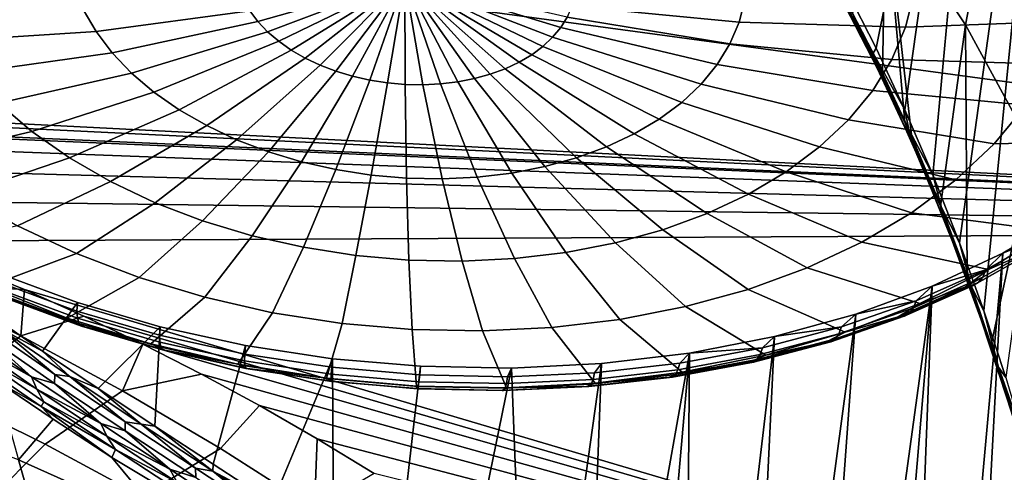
# Model space of a CAD drawing. Header units: metres. Extents: x -24 to 94, y -256 to 25.
# Tile 168 of 195: x 81.72 to 86.34, y -22.7 to -20.58. Entities that reach past the tile are written whole.
import ezdxf

# ---------------------------------------------------------------- set-up
doc = ezdxf.new("R2010")
doc.units = ezdxf.units.M
doc.layers.add('solid_10_061_003_XXX', color=7, linetype='CONTINUOUS')

msp = doc.modelspace()

# ---------------------------------------------------------------- linework, layer by layer
at = {"layer": 'solid_10_061_003_XXX'}
for points in [[(79.277695, -18.678017, 90.949333), (80.146019, -17.531736, 89.887115), (91.313652, -17.288229, 89.66185), (91.504883, -21.566231, 93.626244)], [(86.336075, -17.755859, 108.876373), (85.740448, -20.711658, 111.688835), (85.601624, -20.437885, 111.602646), (86.003357, -17.564568, 109.06842)], [(86.336075, -17.755859, 108.876373), (85.875488, -21.000231, 111.775574), (85.740448, -20.711658, 111.688835)], [(86.336075, -17.755859, 108.876373), (86.00679, -21.305752, 111.863602), (85.875488, -21.000231, 111.775574)], [(86.638802, -17.967012, 108.657417), (86.132408, -21.625027, 111.951897), (86.00679, -21.305752, 111.863602), (86.336075, -17.755859, 108.876373)], [(86.638802, -17.967012, 108.657417), (86.246849, -21.944147, 112.037155), (86.132408, -21.625027, 111.951897)], [(86.908234, -18.195717, 108.413948), (86.349045, -22.256815, 112.118179), (86.246849, -21.944147, 112.037155), (86.638802, -17.967012, 108.657417)], [(78.31115, -19.781269, 91.971672), (79.277695, -18.678017, 90.949333), (91.504883, -21.566231, 93.626244)], [(86.386238, -19.431681, 114.294289), (86.014412, -18.856472, 113.815994), (85.78373, -20.038515, 112.537773), (86.160278, -20.602028, 113.005493)], [(86.698799, -20.025761, 114.789291), (86.386238, -19.431681, 114.294289), (86.160278, -20.602028, 113.005493), (86.477585, -21.185652, 113.490929)], [(78.31115, -19.781269, 91.971672), (91.504883, -21.566231, 93.626244), (77.798111, -20.866322, 92.977165), (77.250748, -20.836596, 92.949593)], [(85.628723, -20.547731, 111.80304), (85.770096, -20.831287, 111.884171), (85.78373, -20.038515, 112.537773)], [(85.770096, -20.831287, 111.884171), (85.875595, -21.058907, 111.94648), (85.78373, -20.038515, 112.537773)], [(85.908226, -21.132406, 111.966095), (86.04277, -21.452679, 112.049263), (86.160278, -20.602028, 113.005493), (85.78373, -20.038515, 112.537773)], [(85.875595, -21.058907, 111.94648), (85.908226, -21.132406, 111.966095), (85.78373, -20.038515, 112.537773)], [(85.51799, -20.355602, 111.725548), (85.703926, -20.703844, 111.838295), (85.628723, -20.547731, 111.80304)], [(85.56945, -20.464027, 111.719154), (85.703926, -20.703844, 111.838295), (85.51799, -20.355602, 111.725548)], [(83.524773, -20.390619, 107.109764), (82.79628, -20.536791, 106.806694), (82.83429, -20.586878, 106.751106)], [(83.524773, -20.390619, 107.109764), (82.83429, -20.586878, 106.751106), (82.87989, -20.634544, 106.699226)], [(83.524773, -20.390619, 107.109764), (82.87989, -20.634544, 106.699226), (82.932579, -20.67927, 106.651611)], [(83.524773, -20.390619, 107.109764), (82.932579, -20.67927, 106.651611), (82.991783, -20.720564, 106.608788)], [(83.524773, -20.390619, 107.109764), (82.991783, -20.720564, 106.608788), (83.056847, -20.757973, 106.571236)], [(83.524773, -20.390619, 107.109764), (83.056847, -20.757973, 106.571236), (83.12706, -20.791086, 106.539352)], [(83.524773, -20.390619, 107.109764), (83.12706, -20.791086, 106.539352), (83.20166, -20.819544, 106.513496)], [(83.524773, -20.390619, 107.109764), (83.20166, -20.819544, 106.513496), (83.279823, -20.843033, 106.493942)], [(83.524773, -20.390619, 107.109764), (83.279823, -20.843033, 106.493942), (83.360695, -20.861294, 106.480911)], [(83.524773, -20.390619, 107.109764), (83.360695, -20.861294, 106.480911), (83.44339, -20.87413, 106.474541)], [(83.524773, -20.390619, 107.109764), (83.44339, -20.87413, 106.474541), (83.527, -20.881399, 106.474907)], [(83.610611, -20.88302, 106.482002), (83.524773, -20.390619, 107.109764), (83.527, -20.881399, 106.474907)], [(83.693298, -20.878977, 106.495743), (83.524773, -20.390619, 107.109764), (83.610611, -20.88302, 106.482002)], [(83.77417, -20.869314, 106.515991), (83.524773, -20.390619, 107.109764), (83.693298, -20.878977, 106.495743)], [(83.852333, -20.854137, 106.542519), (83.524773, -20.390619, 107.109764), (83.77417, -20.869314, 106.515991)], [(83.926933, -20.833612, 106.575035), (83.524773, -20.390619, 107.109764), (83.852333, -20.854137, 106.542519)], [(83.997154, -20.807964, 106.613182), (83.524773, -20.390619, 107.109764), (83.926933, -20.833612, 106.575035)], [(84.062218, -20.777475, 106.656548), (83.524773, -20.390619, 107.109764), (83.997154, -20.807964, 106.613182)], [(84.121422, -20.742477, 106.704643), (83.524773, -20.390619, 107.109764), (84.062218, -20.777475, 106.656548)], [(84.17411, -20.703354, 106.756958), (83.524773, -20.390619, 107.109764), (84.121422, -20.742477, 106.704643)], [(84.219704, -20.660536, 106.812912), (83.524773, -20.390619, 107.109764), (84.17411, -20.703354, 106.756958)], [(84.257713, -20.614491, 106.871895), (83.524773, -20.390619, 107.109764), (84.219704, -20.660536, 106.812912)], [(84.28772, -20.565722, 106.93325), (83.524773, -20.390619, 107.109764), (84.257713, -20.614491, 106.871895)], [(85.601624, -20.437885, 111.602646), (85.740448, -20.711658, 111.688835), (85.726814, -20.73432, 111.72673), (85.546288, -20.383734, 111.614632)], [(85.622528, -20.557243, 111.708282), (85.546288, -20.383734, 111.614632), (85.726814, -20.73432, 111.72673)], [(85.917068, -20.45573, 106.838135), (85.878014, -20.612545, 106.647034), (86.648682, -20.584946, 106.413834), (86.700386, -20.377375, 106.666786)], [(82.79628, -20.536791, 106.806694), (82.766273, -20.484833, 106.865379), (82.014145, -20.529308, 106.580055), (82.074081, -20.633097, 106.462837)], [(84.322487, -20.462181, 107.060402), (84.309387, -20.514767, 106.996315), (85.096558, -20.589102, 106.841614), (85.122719, -20.48406, 106.969627)], [(85.122719, -20.48406, 106.969627), (85.096558, -20.589102, 106.841614), (85.878014, -20.612545, 106.647034), (85.917068, -20.45573, 106.838135)], [(85.56945, -20.464027, 111.719154), (85.744751, -20.804998, 111.827835), (85.703926, -20.703844, 111.838295)], [(85.622528, -20.557243, 111.708282), (85.744751, -20.804998, 111.827835), (85.56945, -20.464027, 111.719154)], [(82.074081, -20.633097, 106.462837), (82.014145, -20.529308, 106.580055), (81.276314, -20.523281, 106.256554), (81.365791, -20.678225, 106.081566)], [(82.83429, -20.586878, 106.751106), (82.79628, -20.536791, 106.806694), (82.074081, -20.633097, 106.462837), (82.150009, -20.733147, 106.351799)], [(84.309387, -20.514767, 106.996315), (84.28772, -20.565722, 106.93325), (85.053268, -20.690887, 106.715637), (85.096558, -20.589102, 106.841614)], [(82.87989, -20.634544, 106.699226), (82.83429, -20.586878, 106.751106), (82.150009, -20.733147, 106.351799), (82.241089, -20.828363, 106.248161)], [(84.28772, -20.565722, 106.93325), (84.257713, -20.614491, 106.871895), (84.993332, -20.788301, 106.593071), (85.053268, -20.690887, 106.715637)], [(85.096558, -20.589102, 106.841614), (85.053268, -20.690887, 106.715637), (85.813393, -20.7645, 106.458961), (85.878014, -20.612545, 106.647034)], [(85.622528, -20.557243, 111.708282), (85.726814, -20.73432, 111.72673), (85.794418, -20.9042, 111.816833)], [(85.622528, -20.557243, 111.708282), (85.794418, -20.9042, 111.816833), (85.744751, -20.804998, 111.827835)], [(85.703926, -20.703844, 111.838295), (85.770096, -20.831287, 111.884171), (85.628723, -20.547731, 111.80304)], [(85.878014, -20.612545, 106.647034), (85.813393, -20.7645, 106.458961), (86.563148, -20.786083, 106.164886), (86.648682, -20.584946, 106.413834)], [(82.150009, -20.733147, 106.351799), (82.074081, -20.633097, 106.462837), (81.365791, -20.678225, 106.081566), (81.479141, -20.827589, 105.915794)], [(82.932579, -20.67927, 106.651611), (82.87989, -20.634544, 106.699226), (82.241089, -20.828363, 106.248161), (82.346336, -20.917704, 106.153053)], [(84.257713, -20.614491, 106.871895), (84.219704, -20.660536, 106.812912), (84.917412, -20.88028, 106.475258), (84.993332, -20.788301, 106.593071)], [(86.04277, -21.452679, 112.049263), (86.167534, -21.778225, 112.130402), (86.160278, -20.602028, 113.005493)], [(86.167534, -21.778225, 112.130402), (86.281036, -22.103821, 112.208595), (86.477585, -21.185652, 113.490929), (86.160278, -20.602028, 113.005493)], [(82.991783, -20.720564, 106.608788), (82.932579, -20.67927, 106.651611), (82.346336, -20.917704, 106.153053), (82.4646, -21.000189, 106.06752)], [(84.219704, -20.660536, 106.812912), (84.17411, -20.703354, 106.756958), (84.826324, -20.965811, 106.363495), (84.917412, -20.88028, 106.475258)], [(83.056847, -20.757973, 106.571236), (82.991783, -20.720564, 106.608788), (82.4646, -21.000189, 106.06752), (82.594566, -21.074913, 105.9925)], [(84.17411, -20.703354, 106.756958), (84.121422, -20.742477, 106.704643), (84.721077, -21.043961, 106.258995), (84.826324, -20.965811, 106.363495)], [(85.053268, -20.690887, 106.715637), (84.993332, -20.788301, 106.593071), (85.723915, -20.909929, 106.275986), (85.813393, -20.7645, 106.458961)], [(85.703926, -20.703844, 111.838295), (85.875595, -21.058907, 111.94648), (85.770096, -20.831287, 111.884171)], [(85.744751, -20.804998, 111.827835), (85.875595, -21.058907, 111.94648), (85.703926, -20.703844, 111.838295)], [(85.740448, -20.711658, 111.688835), (85.875488, -21.000231, 111.775574), (85.726814, -20.73432, 111.72673)], [(82.241089, -20.828363, 106.248161), (82.150009, -20.733147, 106.351799), (81.479141, -20.827589, 105.915794), (81.61512, -20.969738, 105.76107)], [(83.12706, -20.791086, 106.539352), (83.056847, -20.757973, 106.571236), (82.594566, -21.074913, 105.9925), (82.734825, -21.14106, 105.928818)], [(84.121422, -20.742477, 106.704643), (84.062218, -20.777475, 106.656548), (84.602821, -21.113869, 106.16291), (84.721077, -21.043961, 106.258995)], [(85.813393, -20.7645, 106.458961), (85.723915, -20.909929, 106.275986), (86.444717, -20.978584, 105.922691), (86.563148, -20.786083, 106.164886)], [(85.875488, -21.000231, 111.775574), (85.893723, -21.093025, 111.834915), (85.726814, -20.73432, 111.72673)], [(85.794418, -20.9042, 111.816833), (85.726814, -20.73432, 111.72673), (85.893723, -21.093025, 111.834915)], [(83.20166, -20.819544, 106.513496), (83.12706, -20.791086, 106.539352), (82.734825, -21.14106, 105.928818), (82.883842, -21.197905, 105.877159)], [(83.279823, -20.843033, 106.493942), (83.20166, -20.819544, 106.513496), (82.883842, -21.197905, 105.877159), (83.03997, -21.244822, 105.838104)], [(83.997154, -20.807964, 106.613182), (83.926933, -20.833612, 106.575035), (84.332588, -21.226007, 106.000092), (84.472847, -21.174774, 106.076294)], [(84.062218, -20.777475, 106.656548), (83.997154, -20.807964, 106.613182), (84.472847, -21.174774, 106.076294), (84.602821, -21.113869, 106.16291)], [(84.993332, -20.788301, 106.593071), (84.917412, -20.88028, 106.475258), (85.610565, -21.047241, 106.100105), (85.723915, -20.909929, 106.275986)], [(85.744751, -20.804998, 111.827835), (85.907356, -21.153603, 111.932816), (85.875595, -21.058907, 111.94648)], [(85.794418, -20.9042, 111.816833), (85.907356, -21.153603, 111.932816), (85.744751, -20.804998, 111.827835)], [(91.504883, -21.566231, 93.626244), (78.353027, -20.922232, 93.028992), (77.798111, -20.866322, 92.977165)], [(82.346336, -20.917704, 106.153053), (82.241089, -20.828363, 106.248161), (81.61512, -20.969738, 105.76107), (81.77224, -21.103113, 105.619087)], [(83.360695, -20.861294, 106.480911), (83.279823, -20.843033, 106.493942), (83.03997, -21.244822, 105.838104), (83.201515, -21.281301, 105.812073)], [(83.44339, -20.87413, 106.474541), (83.360695, -20.861294, 106.480911), (83.201515, -21.281301, 105.812073), (83.366699, -21.30694, 105.799355)], [(83.852333, -20.854137, 106.542519), (83.77417, -20.869314, 106.515991), (84.027443, -21.297323, 105.882156), (84.183578, -21.267006, 105.935143)], [(83.926933, -20.833612, 106.575035), (83.852333, -20.854137, 106.542519), (84.183578, -21.267006, 105.935143), (84.332588, -21.226007, 106.000092)], [(83.527, -20.881399, 106.474907), (83.44339, -20.87413, 106.474541), (83.366699, -21.30694, 105.799355), (83.533707, -21.321459, 105.800079)], [(83.610611, -20.88302, 106.482002), (83.527, -20.881399, 106.474907), (83.533707, -21.321459, 105.800079), (83.700722, -21.324699, 105.814255)], [(83.693298, -20.878977, 106.495743), (83.610611, -20.88302, 106.482002), (83.700722, -21.324699, 105.814255), (83.865898, -21.316624, 105.841713)], [(83.77417, -20.869314, 106.515991), (83.693298, -20.878977, 106.495743), (83.865898, -21.316624, 105.841713), (84.027443, -21.297323, 105.882156)], [(84.917412, -20.88028, 106.475258), (84.826324, -20.965811, 106.363495), (85.474586, -21.174931, 105.93325), (85.610565, -21.047241, 106.100105)], [(85.723915, -20.909929, 106.275986), (85.610565, -21.047241, 106.100105), (86.294678, -21.160339, 105.68988), (86.444717, -20.978584, 105.922691)], [(85.794418, -20.9042, 111.816833), (85.893723, -21.093025, 111.834915), (85.953415, -21.258579, 111.921791)], [(85.794418, -20.9042, 111.816833), (85.953415, -21.258579, 111.921791), (85.907356, -21.153603, 111.932816)], [(87.21067, -20.904871, 105.648407), (86.444717, -20.978584, 105.922691), (86.294678, -21.160339, 105.68988), (87.03299, -21.142881, 105.345566)], [(91.504883, -21.566231, 93.626244), (78.913513, -21.005022, 93.105736), (78.353027, -20.922232, 93.028992)], [(82.4646, -21.000189, 106.06752), (82.346336, -20.917704, 106.153053), (81.77224, -21.103113, 105.619087), (81.948784, -21.226252, 105.491394)], [(91.504883, -21.566231, 93.626244), (79.013634, -21.022598, 93.122025), (78.913513, -21.005022, 93.105736)], [(81.77224, -21.103113, 105.619087), (81.61512, -20.969738, 105.76107), (81.006035, -21.057749, 105.241112), (81.214012, -21.234293, 105.053169)], [(82.594566, -21.074913, 105.9925), (82.4646, -21.000189, 106.06752), (81.948784, -21.226252, 105.491394), (82.142822, -21.337809, 105.379402)], [(84.826324, -20.965811, 106.363495), (84.721077, -21.043961, 106.258995), (85.317459, -21.291599, 105.777245), (85.474586, -21.174931, 105.93325)], [(85.875488, -21.000231, 111.775574), (86.00679, -21.305752, 111.863602), (85.893723, -21.093025, 111.834915)], [(91.504883, -21.566231, 93.626244), (79.477905, -21.115349, 93.207993), (79.013634, -21.022598, 93.122025)], [(84.721077, -21.043961, 106.258995), (84.602821, -21.113869, 106.16291), (85.140915, -21.395966, 105.633804), (85.317459, -21.291599, 105.777245)], [(85.610565, -21.047241, 106.100105), (85.474586, -21.174931, 105.93325), (86.114685, -21.329357, 105.469017), (86.294678, -21.160339, 105.68988)], [(82.734825, -21.14106, 105.928818), (82.594566, -21.074913, 105.9925), (82.142822, -21.337809, 105.379402), (82.352211, -21.436558, 105.284325)], [(85.907356, -21.153603, 111.932816), (85.908226, -21.132406, 111.966095), (85.875595, -21.058907, 111.94648)], [(86.00679, -21.305752, 111.863602), (86.047333, -21.45882, 111.939697), (85.893723, -21.093025, 111.834915)], [(85.953415, -21.258579, 111.921791), (85.893723, -21.093025, 111.834915), (86.047333, -21.45882, 111.939697)], [(91.504883, -21.566231, 93.626244), (80.04435, -21.253828, 93.336342), (79.477905, -21.115349, 93.207993)], [(81.948784, -21.226252, 105.491394), (81.77224, -21.103113, 105.619087), (81.214012, -21.234293, 105.053169), (81.447701, -21.397289, 104.884155)], [(82.883842, -21.197905, 105.877159), (82.734825, -21.14106, 105.928818), (82.352211, -21.436558, 105.284325), (82.574669, -21.52142, 105.207207)], [(84.602821, -21.113869, 106.16291), (84.472847, -21.174774, 106.076294), (84.946884, -21.486891, 105.504494), (85.140915, -21.395966, 105.633804)], [(85.907356, -21.153603, 111.932816), (86.04277, -21.452679, 112.049263), (85.908226, -21.132406, 111.966095)], [(87.03299, -21.142881, 105.345566), (86.294678, -21.160339, 105.68988), (86.114685, -21.329357, 105.469017), (86.814827, -21.364912, 105.057411)], [(84.472847, -21.174774, 106.076294), (84.332588, -21.226007, 106.000092), (84.737495, -21.563375, 105.390732), (84.946884, -21.486891, 105.504494)], [(85.474586, -21.174931, 105.93325), (85.317459, -21.291599, 105.777245), (85.906708, -21.483786, 105.26252), (86.114685, -21.329357, 105.469017)], [(85.907356, -21.153603, 111.932816), (86.057533, -21.508896, 112.034554), (86.04277, -21.452679, 112.049263)], [(85.953415, -21.258579, 111.921791), (86.057533, -21.508896, 112.034554), (85.907356, -21.153603, 111.932816)], [(86.281036, -22.103821, 112.208595), (86.379936, -22.415918, 112.281372), (86.477585, -21.185652, 113.490929)], [(82.142822, -21.337809, 105.379402), (81.948784, -21.226252, 105.491394), (81.447701, -21.397289, 104.884155), (81.704536, -21.544952, 104.735909)], [(83.03997, -21.244822, 105.838104), (82.883842, -21.197905, 105.877159), (82.574669, -21.52142, 105.207207), (82.807762, -21.591463, 105.148903)], [(84.332588, -21.226007, 106.000092), (84.183578, -21.267006, 105.935143), (84.515038, -21.624582, 105.29377), (84.737495, -21.563375, 105.390732)], [(91.504883, -21.566231, 93.626244), (80.611153, -21.421087, 93.491356), (80.04435, -21.253828, 93.336342)], [(83.201515, -21.281301, 105.812073), (83.03997, -21.244822, 105.838104), (82.807762, -21.591463, 105.148903), (83.048927, -21.645922, 105.110039)], [(83.366699, -21.30694, 105.799355), (83.201515, -21.281301, 105.812073), (83.048927, -21.645922, 105.110039), (83.295525, -21.684198, 105.091049)], [(84.183578, -21.267006, 105.935143), (84.027443, -21.297323, 105.882156), (84.281944, -21.669842, 105.214668), (84.515038, -21.624582, 105.29377)], [(85.953415, -21.258579, 111.921791), (86.047333, -21.45882, 111.939697), (86.099815, -21.619448, 112.023643)], [(85.953415, -21.258579, 111.921791), (86.099815, -21.619448, 112.023643), (86.057533, -21.508896, 112.034554)], [(83.533707, -21.321459, 105.800079), (83.366699, -21.30694, 105.799355), (83.295525, -21.684198, 105.091049), (83.544853, -21.705875, 105.09214)], [(83.700722, -21.324699, 105.814255), (83.533707, -21.321459, 105.800079), (83.544853, -21.705875, 105.09214), (83.794182, -21.710711, 105.113297)], [(83.865898, -21.316624, 105.841713), (83.700722, -21.324699, 105.814255), (83.794182, -21.710711, 105.113297), (84.040779, -21.698656, 105.154289)], [(84.027443, -21.297323, 105.882156), (83.865898, -21.316624, 105.841713), (84.040779, -21.698656, 105.154289), (84.281944, -21.669842, 105.214668)], [(85.317459, -21.291599, 105.777245), (85.140915, -21.395966, 105.633804), (85.673019, -21.621933, 105.072655), (85.906708, -21.483786, 105.26252)], [(86.814827, -21.364912, 105.057411), (86.114685, -21.329357, 105.469017), (85.906708, -21.483786, 105.26252), (86.558739, -21.568361, 104.787292)], [(86.00679, -21.305752, 111.863602), (86.132408, -21.625027, 111.951897), (86.047333, -21.45882, 111.939697)], [(82.352211, -21.436558, 105.284325), (82.142822, -21.337809, 105.379402), (81.704536, -21.544952, 104.735909), (81.981705, -21.675665, 104.610054)], [(91.504883, -21.566231, 93.626244), (81.176453, -21.617716, 93.673592), (80.611153, -21.421087, 93.491356)], [(85.140915, -21.395966, 105.633804), (84.946884, -21.486891, 105.504494), (85.416183, -21.742287, 104.901489), (85.673019, -21.621933, 105.072655)], [(82.574669, -21.52142, 105.207207), (82.352211, -21.436558, 105.284325), (81.981705, -21.675665, 104.610054), (82.276161, -21.787992, 104.50798)], [(86.057533, -21.508896, 112.034554), (86.167534, -21.778225, 112.130402), (86.04277, -21.452679, 112.049263)], [(86.132408, -21.625027, 111.951897), (86.187958, -21.830786, 112.04158), (86.047333, -21.45882, 111.939697)], [(86.099815, -21.619448, 112.023643), (86.047333, -21.45882, 111.939697), (86.187958, -21.830786, 112.04158)], [(84.946884, -21.486891, 105.504494), (84.737495, -21.563375, 105.390732), (85.139023, -21.843527, 104.750908), (85.416183, -21.742287, 104.901489)], [(86.558739, -21.568361, 104.787292), (85.906708, -21.483786, 105.26252), (85.673019, -21.621933, 105.072655), (86.267723, -21.750841, 104.538406)], [(86.057533, -21.508896, 112.034554), (86.195534, -21.870047, 112.133514), (86.167534, -21.778225, 112.130402)], [(86.099815, -21.619448, 112.023643), (86.195534, -21.870047, 112.133514), (86.057533, -21.508896, 112.034554)], [(86.638802, -21.493906, 104.454231), (86.336075, -21.672871, 104.20826), (86.136597, -25.378479, 107.495071), (86.249588, -25.516285, 107.791473)], [(86.638802, -21.493906, 104.454231), (86.249588, -25.516285, 107.791473), (86.350693, -25.649319, 108.082939)], [(86.336075, -21.672871, 104.20826), (86.638802, -21.493906, 104.454231), (86.555626, -21.583822, 104.428604)], [(81.215019, -21.658726, 104.102631), (81.565269, -21.830359, 103.935898), (81.981705, -21.675665, 104.610054), (81.704536, -21.544952, 104.735909)], [(82.807762, -21.591463, 105.148903), (82.574669, -21.52142, 105.207207), (82.276161, -21.787992, 104.50798), (82.584694, -21.880709, 104.430801)], [(91.504883, -21.566231, 93.626244), (91.63549, -24.767933, 96.593231), (81.738243, -21.84424, 93.88353), (81.176453, -21.617716, 93.673592)], [(83.048927, -21.645922, 105.110039), (82.807762, -21.591463, 105.148903), (82.584694, -21.880709, 104.430801), (82.903915, -21.952793, 104.379364)], [(84.737495, -21.563375, 105.390732), (84.515038, -21.624582, 105.29377), (84.844559, -21.924545, 104.622559), (85.139023, -21.843527, 104.750908)], [(86.539597, -21.618452, 104.472786), (86.240944, -21.785496, 104.24147), (86.255737, -21.751554, 104.196335), (86.555626, -21.583822, 104.428604)], [(86.336075, -21.672871, 104.20826), (86.555626, -21.583822, 104.428604), (86.255737, -21.751554, 104.196335)], [(86.451485, -21.668583, 104.612885), (86.558739, -21.568361, 104.787292), (86.267723, -21.750841, 104.538406)], [(81.222313, -21.816402, 93.863029), (81.176453, -21.617716, 93.673592), (81.738243, -21.84424, 93.88353)], [(83.295525, -21.684198, 105.091049), (83.048927, -21.645922, 105.110039), (82.903915, -21.952793, 104.379364), (83.230331, -22.003458, 104.354225)], [(84.515038, -21.624582, 105.29377), (84.281944, -21.669842, 105.214668), (84.536026, -21.984453, 104.517853), (84.844559, -21.924545, 104.622559)], [(86.267723, -21.750841, 104.538406), (85.673019, -21.621933, 105.072655), (85.416183, -21.742287, 104.901489), (85.945206, -21.910208, 104.313652)], [(86.099815, -21.619448, 112.023643), (86.187958, -21.830786, 112.04158), (86.233871, -21.985975, 112.122871)], [(86.099815, -21.619448, 112.023643), (86.233871, -21.985975, 112.122871), (86.195534, -21.870047, 112.133514)], [(86.132408, -21.625027, 111.951897), (86.246849, -21.944147, 112.037155), (86.187958, -21.830786, 112.04158)], [(86.486519, -21.661652, 104.566704), (86.192566, -21.826067, 104.33902), (86.219612, -21.81065, 104.289642), (86.516266, -21.644726, 104.519409)], [(86.516266, -21.644726, 104.519409), (86.219612, -21.81065, 104.289642), (86.240944, -21.785496, 104.24147), (86.539597, -21.618452, 104.472786)], [(81.565269, -21.830359, 103.935898), (81.93914, -21.977951, 103.800377), (82.276161, -21.787992, 104.50798), (81.981705, -21.675665, 104.610054)], [(83.544853, -21.705875, 105.09214), (83.295525, -21.684198, 105.091049), (83.230331, -22.003458, 104.354225), (83.560364, -22.032148, 104.355667)], [(84.040779, -21.698656, 105.154289), (83.794182, -21.710711, 105.113297), (83.890388, -22.038551, 104.383667), (84.216805, -22.022594, 104.437935)], [(84.281944, -21.669842, 105.214668), (84.040779, -21.698656, 105.154289), (84.216805, -22.022594, 104.437935), (84.536026, -21.984453, 104.517853)], [(86.336075, -21.672871, 104.20826), (86.003357, -21.828783, 103.986526), (85.878937, -25.095016, 106.907135), (86.012825, -25.237719, 107.199188)], [(86.003357, -21.828783, 103.986526), (86.336075, -21.672871, 104.20826), (86.255737, -21.751554, 104.196335)], [(86.336075, -21.672871, 104.20826), (86.012825, -25.237719, 107.199188), (86.136597, -25.378479, 107.495071)], [(86.451485, -21.668583, 104.612885), (86.16082, -21.831161, 104.387749), (86.192566, -21.826067, 104.33902), (86.486519, -21.661652, 104.566704)], [(86.16082, -21.831161, 104.387749), (86.451485, -21.668583, 104.612885), (86.267723, -21.750841, 104.538406)], [(83.794182, -21.710711, 105.113297), (83.544853, -21.705875, 105.09214), (83.560364, -22.032148, 104.355667), (83.890388, -22.038551, 104.383667)], [(85.945206, -21.910208, 104.313652), (85.416183, -21.742287, 104.901489), (85.139023, -21.843527, 104.750908), (85.594955, -22.0446, 104.115677)], [(81.987602, -21.905396, 103.461632), (81.617416, -21.768898, 103.584335), (81.568619, -21.957087, 103.764641), (81.822708, -22.133013, 103.735207)], [(81.612968, -21.80843, 103.626099), (81.617416, -21.768898, 103.584335), (81.987602, -21.905396, 103.461632), (81.984451, -21.945593, 103.502747)], [(81.93914, -21.977951, 103.800377), (82.332253, -22.099771, 103.697639), (82.584694, -21.880709, 104.430801), (82.276161, -21.787992, 104.50798)], [(86.219612, -21.81065, 104.289642), (85.89595, -21.954868, 104.082817), (85.9151, -21.930685, 104.033257), (86.240944, -21.785496, 104.24147)], [(86.240944, -21.785496, 104.24147), (85.9151, -21.930685, 104.033257), (85.928551, -21.897343, 103.987259), (86.255737, -21.751554, 104.196335)], [(86.003357, -21.828783, 103.986526), (86.255737, -21.751554, 104.196335), (85.928551, -21.897343, 103.987259)], [(86.16082, -21.831161, 104.387749), (86.267723, -21.750841, 104.538406), (85.945206, -21.910208, 104.313652)], [(86.195534, -21.870047, 112.133514), (86.281036, -22.103821, 112.208595), (86.167534, -21.778225, 112.130402)], [(81.720627, -22.061319, 94.092636), (81.362976, -22.33729, 94.413475), (80.875031, -22.118519, 94.20401), (81.222313, -21.816402, 93.863029)], [(81.222313, -21.816402, 93.863029), (81.738243, -21.84424, 93.88353), (81.720627, -22.061319, 94.092636)], [(81.660728, -21.886765, 103.835594), (81.93914, -21.977951, 103.800377), (81.565269, -21.830359, 103.935898)], [(81.612968, -21.80843, 103.626099), (81.984451, -21.945593, 103.502747), (81.987144, -21.978922, 103.550781), (81.61718, -21.842321, 103.67363)], [(86.003357, -21.828783, 103.986526), (85.644302, -21.959934, 103.791458), (85.445442, -24.681534, 106.1129), (85.592651, -24.815159, 106.360413)], [(86.003357, -21.828783, 103.986526), (85.592651, -24.815159, 106.360413), (85.738441, -24.953924, 106.626945)], [(85.644302, -21.959934, 103.791458), (86.003357, -21.828783, 103.986526), (85.928551, -21.897343, 103.987259)], [(86.003357, -21.828783, 103.986526), (85.738441, -24.953924, 106.626945), (85.878937, -25.095016, 106.907135)], [(86.16082, -21.831161, 104.387749), (85.843681, -21.972471, 104.185104), (85.871841, -21.968975, 104.134087), (86.192566, -21.826067, 104.33902)], [(85.843681, -21.972471, 104.185104), (86.16082, -21.831161, 104.387749), (85.945206, -21.910208, 104.313652)], [(86.192566, -21.826067, 104.33902), (85.871841, -21.968975, 104.134087), (85.89595, -21.954868, 104.082817), (86.219612, -21.81065, 104.289642)], [(86.246849, -21.944147, 112.037155), (86.315872, -22.208086, 112.141098), (86.187958, -21.830786, 112.04158)], [(86.233871, -21.985975, 112.122871), (86.187958, -21.830786, 112.04158), (86.315872, -22.208086, 112.141098)], [(81.994301, -22.00293, 103.603683), (81.626816, -21.867243, 103.725708), (81.61718, -21.842321, 103.67363), (81.987144, -21.978922, 103.550781)], [(81.626816, -21.867243, 103.725708), (81.994301, -22.00293, 103.603683), (82.005714, -22.016745, 103.659714), (81.641586, -21.882299, 103.780624)], [(82.020782, -22.019707, 103.716042), (81.660728, -21.886765, 103.835594), (81.641586, -21.882299, 103.780624), (82.005714, -22.016745, 103.659714)], [(81.660728, -21.886765, 103.835594), (82.020782, -22.019707, 103.716042), (81.93914, -21.977951, 103.800377)], [(81.720627, -22.061319, 94.092636), (81.738243, -21.84424, 93.88353), (82.017143, -21.96887, 93.999031)], [(91.63549, -24.767933, 96.593231), (82.017143, -21.96887, 93.999031), (81.738243, -21.84424, 93.88353)], [(82.332253, -22.099771, 103.697639), (82.73999, -22.194393, 103.628899), (82.903915, -21.952793, 104.379364), (82.584694, -21.880709, 104.430801)], [(85.594955, -22.0446, 104.115677), (85.139023, -21.843527, 104.750908), (84.844559, -21.924545, 104.622559), (85.221092, -22.152437, 103.946793)], [(86.195534, -21.870047, 112.133514), (86.321594, -22.236279, 112.230179), (86.281036, -22.103821, 112.208595)], [(86.233871, -21.985975, 112.122871), (86.321594, -22.236279, 112.230179), (86.195534, -21.870047, 112.133514)], [(82.375839, -22.018593, 103.368645), (81.987602, -21.905396, 103.461632), (81.822708, -22.133013, 103.735207), (82.083496, -22.308674, 103.731163)], [(81.984451, -21.945593, 103.502747), (81.987602, -21.905396, 103.461632), (82.375839, -22.018593, 103.368645), (82.372459, -22.058815, 103.409706)], [(85.221092, -22.152437, 103.946793), (84.844559, -21.924545, 104.622559), (84.536026, -21.984453, 104.517853), (84.82798, -22.232458, 103.808983)], [(85.89595, -21.954868, 104.082817), (85.548607, -22.075899, 103.901077), (85.565407, -22.052534, 103.850281), (85.9151, -21.930685, 104.033257)], [(85.577423, -22.019693, 103.803535), (85.928551, -21.897343, 103.987259), (85.9151, -21.930685, 104.033257), (85.565407, -22.052534, 103.850281)], [(85.644302, -21.959934, 103.791458), (85.928551, -21.897343, 103.987259), (85.577423, -22.019693, 103.803535)], [(85.843681, -21.972471, 104.185104), (85.945206, -21.910208, 104.313652), (85.594955, -22.0446, 104.115677)], [(81.617943, -22.023407, 103.7761), (81.822708, -22.133013, 103.735207), (81.568619, -21.957087, 103.764641)], [(82.199081, -22.319799, 94.334969), (81.720627, -22.061319, 94.092636), (82.017143, -21.96887, 93.999031), (82.294418, -22.101141, 94.121613)], [(82.020782, -22.019707, 103.716042), (82.332253, -22.099771, 103.697639), (81.93914, -21.977951, 103.800377)], [(81.984451, -21.945593, 103.502747), (82.372459, -22.058815, 103.409706), (82.373573, -22.091682, 103.458122), (81.987144, -21.978922, 103.550781)], [(82.378143, -22.114935, 103.511642), (81.994301, -22.00293, 103.603683), (81.987144, -21.978922, 103.550781), (82.373573, -22.091682, 103.458122)], [(91.63549, -24.767933, 96.593231), (82.294418, -22.101141, 94.121613), (82.017143, -21.96887, 93.999031)], [(82.73999, -22.194393, 103.628899), (83.157585, -22.260706, 103.594963), (83.230331, -22.003458, 104.354225), (82.903915, -21.952793, 104.379364)], [(85.644302, -21.959934, 103.791458), (85.26284, -22.06489, 103.625191), (85.147736, -24.427458, 105.668747), (85.296913, -24.552345, 105.882568)], [(85.26284, -22.06489, 103.625191), (85.644302, -21.959934, 103.791458), (85.577423, -22.019693, 103.803535)], [(85.644302, -21.959934, 103.791458), (85.296913, -24.552345, 105.882568), (85.445442, -24.681534, 106.1129)], [(85.843681, -21.972471, 104.185104), (85.503342, -22.091063, 104.007019), (85.527657, -22.088907, 103.953987), (85.871841, -21.968975, 104.134087)], [(85.503342, -22.091063, 104.007019), (85.843681, -21.972471, 104.185104), (85.594955, -22.0446, 104.115677)], [(85.871841, -21.968975, 104.134087), (85.527657, -22.088907, 103.953987), (85.548607, -22.075899, 103.901077), (85.89595, -21.954868, 104.082817)], [(86.246849, -21.944147, 112.037155), (86.349045, -22.256815, 112.118179), (86.315872, -22.208086, 112.141098)], [(81.879601, -22.284573, 103.772079), (81.880325, -22.243101, 103.76606), (81.554367, -22.017485, 103.798859), (81.55201, -22.058029, 103.80381)], [(81.554367, -22.017485, 103.798859), (81.880325, -22.243101, 103.76606), (81.617943, -22.023407, 103.7761)], [(81.617943, -22.023407, 103.7761), (81.950401, -22.251665, 103.750214), (81.822708, -22.133013, 103.735207)], [(81.880325, -22.243101, 103.76606), (81.950401, -22.251665, 103.750214), (81.617943, -22.023407, 103.7761)], [(82.38604, -22.127726, 103.56852), (82.005714, -22.016745, 103.659714), (81.994301, -22.00293, 103.603683), (82.378143, -22.114935, 103.511642)], [(82.396858, -22.129446, 103.625862), (82.020782, -22.019707, 103.716042), (82.005714, -22.016745, 103.659714), (82.38604, -22.127726, 103.56852)], [(82.020782, -22.019707, 103.716042), (82.396858, -22.129446, 103.625862), (82.332253, -22.099771, 103.697639)], [(82.375839, -22.018593, 103.368645), (82.083496, -22.308674, 103.731163), (82.3508, -22.485167, 103.753288)], [(82.776604, -22.106699, 103.306915), (82.375839, -22.018593, 103.368645), (82.3508, -22.485167, 103.753288), (82.624306, -22.6637, 103.802895)], [(82.372459, -22.058815, 103.409706), (82.375839, -22.018593, 103.368645), (82.776604, -22.106699, 103.306915), (82.773018, -22.146936, 103.347939)], [(83.157585, -22.260706, 103.594963), (83.580109, -22.29793, 103.596222), (83.560364, -22.032148, 104.355667), (83.230331, -22.003458, 104.354225)], [(84.420242, -22.283724, 103.703857), (84.216805, -22.022594, 104.437935), (83.890388, -22.038551, 104.383667), (84.002655, -22.305634, 103.63266)], [(84.82798, -22.232458, 103.808983), (84.536026, -21.984453, 104.517853), (84.216805, -22.022594, 104.437935), (84.420242, -22.283724, 103.703857)], [(85.205948, -22.117352, 103.647041), (85.577423, -22.019693, 103.803535), (85.565407, -22.052534, 103.850281), (85.195465, -22.14979, 103.694435)], [(85.26284, -22.06489, 103.625191), (85.577423, -22.019693, 103.803535), (85.205948, -22.117352, 103.647041)], [(86.233871, -21.985975, 112.122871), (86.315872, -22.208086, 112.141098), (86.355835, -22.357399, 112.219978)], [(86.233871, -21.985975, 112.122871), (86.355835, -22.357399, 112.219978), (86.321594, -22.236279, 112.230179)], [(82.199081, -22.319799, 94.334969), (81.834595, -22.570229, 94.635345), (81.362976, -22.33729, 94.413475), (81.720627, -22.061319, 94.092636)], [(81.452431, -22.030704, 103.817719), (81.771393, -22.25349, 103.775108), (81.55201, -22.058029, 103.80381)], [(81.470657, -22.085737, 103.801704), (81.771393, -22.25349, 103.775108), (81.452431, -22.030704, 103.817719)], [(81.771393, -22.25349, 103.775108), (81.879601, -22.284573, 103.772079), (81.55201, -22.058029, 103.80381)], [(82.372459, -22.058815, 103.409706), (82.773018, -22.146936, 103.347939), (82.772499, -22.179443, 103.396606), (82.373573, -22.091682, 103.458122)], [(83.890388, -22.038551, 104.383667), (83.560364, -22.032148, 104.355667), (83.580109, -22.29793, 103.596222), (84.002655, -22.305634, 103.63266)], [(85.26284, -22.06489, 103.625191), (84.863152, -22.142496, 103.489548), (84.846214, -24.187202, 105.28347), (84.997437, -24.305813, 105.469284)], [(84.863152, -22.142496, 103.489548), (85.26284, -22.06489, 103.625191), (85.205948, -22.117352, 103.647041)], [(85.26284, -22.06489, 103.625191), (84.997437, -24.305813, 105.469284), (85.147736, -24.427458, 105.668747)], [(85.548607, -22.075899, 103.901077), (85.181145, -22.172504, 103.746269), (85.195465, -22.14979, 103.694435), (85.565407, -22.052534, 103.850281)], [(85.503342, -22.091063, 104.007019), (85.594955, -22.0446, 104.115677), (85.221092, -22.152437, 103.946793)], [(81.470657, -22.085737, 103.801704), (81.795593, -22.311197, 103.762695), (81.771393, -22.25349, 103.775108)], [(81.496277, -22.142059, 103.777283), (81.795593, -22.311197, 103.762695), (81.470657, -22.085737, 103.801704)], [(82.199081, -22.319799, 94.334969), (82.294418, -22.101141, 94.121613), (82.569763, -22.241117, 94.251343)], [(91.63549, -24.767933, 96.593231), (82.569763, -22.241117, 94.251343), (82.294418, -22.101141, 94.121613)], [(82.396858, -22.129446, 103.625862), (82.73999, -22.194393, 103.628899), (82.332253, -22.099771, 103.697639)], [(82.774391, -22.202108, 103.450539), (82.378143, -22.114935, 103.511642), (82.373573, -22.091682, 103.458122), (82.772499, -22.179443, 103.396606)], [(82.778671, -22.214102, 103.507973), (82.38604, -22.127726, 103.56852), (82.378143, -22.114935, 103.511642), (82.774391, -22.202108, 103.450539)], [(83.185791, -22.168808, 103.277077), (82.776604, -22.106699, 103.306915), (82.624306, -22.6637, 103.802895), (82.903976, -22.845455, 103.881569)], [(82.773018, -22.146936, 103.347939), (82.776604, -22.106699, 103.306915), (83.185791, -22.168808, 103.277077), (83.182014, -22.209053, 103.318069)], [(84.817955, -22.189314, 103.519386), (85.205948, -22.117352, 103.647041), (85.195465, -22.14979, 103.694435), (84.809059, -22.221457, 103.567307)], [(84.863152, -22.142496, 103.489548), (85.205948, -22.117352, 103.647041), (84.817955, -22.189314, 103.519386)], [(85.503342, -22.091063, 104.007019), (85.143288, -22.185719, 103.855339), (85.163528, -22.184633, 103.800591), (85.527657, -22.088907, 103.953987)], [(85.143288, -22.185719, 103.855339), (85.503342, -22.091063, 104.007019), (85.221092, -22.152437, 103.946793)], [(85.527657, -22.088907, 103.953987), (85.163528, -22.184633, 103.800591), (85.181145, -22.172504, 103.746269), (85.548607, -22.075899, 103.901077)], [(86.321594, -22.236279, 112.230179), (86.379936, -22.415918, 112.281372), (86.281036, -22.103821, 112.208595)], [(81.8162, -22.393341, 103.718407), (81.828606, -22.370705, 103.74276), (81.496277, -22.142059, 103.777283), (81.480804, -22.163534, 103.753677)], [(81.480804, -22.163534, 103.753677), (81.604843, -22.273232, 103.705658), (81.8162, -22.393341, 103.718407)], [(81.496277, -22.142059, 103.777283), (81.828606, -22.370705, 103.74276), (81.795593, -22.311197, 103.762695)], [(81.950401, -22.251665, 103.750214), (82.083496, -22.308674, 103.731163), (81.822708, -22.133013, 103.735207)], [(82.785095, -22.214857, 103.565994), (82.396858, -22.129446, 103.625862), (82.38604, -22.127726, 103.56852), (82.778671, -22.214102, 103.507973)], [(82.396858, -22.129446, 103.625862), (82.785095, -22.214857, 103.565994), (82.73999, -22.194393, 103.628899)], [(82.773018, -22.146936, 103.347939), (83.182014, -22.209053, 103.318069), (83.179825, -22.241306, 103.366859), (82.772499, -22.179443, 103.396606)], [(84.863152, -22.142496, 103.489548), (84.449615, -22.191908, 103.386009), (84.386955, -23.845074, 104.798943), (84.540497, -23.956787, 104.948463)], [(84.417404, -22.23484, 103.421883), (84.449615, -22.191908, 103.386009), (84.863152, -22.142496, 103.489548), (84.817955, -22.189314, 103.519386)], [(84.863152, -22.142496, 103.489548), (84.540497, -23.956787, 104.948463), (84.693733, -24.070826, 105.109894)], [(84.863152, -22.142496, 103.489548), (84.693733, -24.070826, 105.109894), (84.846214, -24.187202, 105.28347)], [(85.181145, -22.172504, 103.746269), (84.797325, -22.24369, 103.619995), (84.809059, -22.221457, 103.567307), (85.195465, -22.14979, 103.694435)], [(85.143288, -22.185719, 103.855339), (85.221092, -22.152437, 103.946793), (84.82798, -22.232458, 103.808983)], [(82.785095, -22.214857, 103.565994), (83.157585, -22.260706, 103.594963), (82.73999, -22.194393, 103.628899)], [(83.178993, -22.263556, 103.42099), (82.774391, -22.202108, 103.450539), (82.772499, -22.179443, 103.396606), (83.179825, -22.241306, 103.366859)], [(83.179565, -22.274988, 103.478699), (82.778671, -22.214102, 103.507973), (82.774391, -22.202108, 103.450539), (83.178993, -22.263556, 103.42099)], [(83.185791, -22.168808, 103.277077), (82.903976, -22.845455, 103.881569), (83.189812, -23.031561, 103.991272)], [(83.182014, -22.209053, 103.318069), (83.5952, -22.244999, 103.320999), (83.591331, -22.276915, 103.369728), (83.179825, -22.241306, 103.366859)], [(83.5952, -22.244999, 103.320999), (83.182014, -22.209053, 103.318069), (83.185791, -22.168808, 103.277077), (83.59922, -22.204285, 103.279434)], [(83.59922, -22.204285, 103.279434), (83.185791, -22.168808, 103.277077), (83.189812, -23.031561, 103.991272), (83.48127, -23.223194, 104.134506)], [(84.026756, -22.21258, 103.31572), (83.59922, -22.204285, 103.279434), (83.48127, -23.223194, 104.134506), (83.778366, -23.421804, 104.3144)], [(83.59922, -22.204285, 103.279434), (84.026756, -22.21258, 103.31572), (84.008423, -22.253466, 103.35553), (83.5952, -22.244999, 103.320999)], [(84.008423, -22.253466, 103.35553), (84.026756, -22.21258, 103.31572), (84.449615, -22.191908, 103.386009), (84.417404, -22.23484, 103.421883)], [(84.449615, -22.191908, 103.386009), (84.026756, -22.21258, 103.31572), (84.080795, -23.628763, 104.534645), (84.233589, -23.735697, 104.661072)], [(84.449615, -22.191908, 103.386009), (84.233589, -23.735697, 104.661072), (84.386955, -23.845074, 104.798943)], [(84.417404, -22.23484, 103.421883), (84.817955, -22.189314, 103.519386), (84.809059, -22.221457, 103.567307), (84.410164, -22.266798, 103.4702)], [(84.783203, -22.255173, 103.675461), (85.163528, -22.184633, 103.800591), (85.143288, -22.185719, 103.855339), (84.767212, -22.255468, 103.731606)], [(84.767212, -22.255468, 103.731606), (85.143288, -22.185719, 103.855339), (84.82798, -22.232458, 103.808983)], [(85.163528, -22.184633, 103.800591), (84.783203, -22.255173, 103.675461), (84.797325, -22.24369, 103.619995), (85.181145, -22.172504, 103.746269)], [(86.437607, -22.554651, 112.193741), (86.431335, -22.589994, 112.238823), (86.315872, -22.208086, 112.141098)], [(86.355835, -22.357399, 112.219978), (86.315872, -22.208086, 112.141098), (86.431335, -22.589994, 112.238823)], [(86.349045, -22.256815, 112.118179), (86.437607, -22.554651, 112.193741), (86.315872, -22.208086, 112.141098)], [(81.771393, -22.25349, 103.775108), (82.095932, -22.472633, 103.772232), (81.879601, -22.284573, 103.772079)], [(81.795593, -22.311197, 103.762695), (82.095932, -22.472633, 103.772232), (81.771393, -22.25349, 103.775108)], [(82.211693, -22.507305, 103.781769), (82.211006, -22.464949, 103.774521), (81.880325, -22.243101, 103.76606), (81.879601, -22.284573, 103.772079)], [(81.880325, -22.243101, 103.76606), (82.211006, -22.464949, 103.774521), (81.950401, -22.251665, 103.750214)], [(81.950401, -22.251665, 103.750214), (82.286888, -22.475945, 103.766792), (82.083496, -22.308674, 103.731163)], [(82.211006, -22.464949, 103.774521), (82.286888, -22.475945, 103.766792), (81.950401, -22.251665, 103.750214)], [(82.658669, -22.590363, 94.588463), (82.199081, -22.319799, 94.334969), (82.569763, -22.241117, 94.251343), (82.842873, -22.388857, 94.38826)], [(91.63549, -24.767933, 96.593231), (82.842873, -22.388857, 94.38826), (82.569763, -22.241117, 94.251343)], [(83.181511, -22.275063, 103.537048), (82.785095, -22.214857, 103.565994), (82.778671, -22.214102, 103.507973), (83.179565, -22.274988, 103.478699)], [(82.785095, -22.214857, 103.565994), (83.181511, -22.275063, 103.537048), (83.157585, -22.260706, 103.594963)], [(83.179825, -22.241306, 103.366859), (83.591331, -22.276915, 103.369728), (83.587761, -22.298777, 103.423744), (83.178993, -22.263556, 103.42099)], [(84.002861, -22.285347, 103.404114), (83.591331, -22.276915, 103.369728), (83.5952, -22.244999, 103.320999), (84.008423, -22.253466, 103.35553)], [(84.026756, -22.21258, 103.31572), (83.778366, -23.421804, 104.3144), (84.080795, -23.628763, 104.534645)], [(84.008423, -22.253466, 103.35553), (84.417404, -22.23484, 103.421883), (84.410164, -22.266798, 103.4702), (84.002861, -22.285347, 103.404114)], [(84.390572, -22.299801, 103.57988), (84.783203, -22.255173, 103.675461), (84.767212, -22.255468, 103.731606), (84.378975, -22.299597, 103.6371)], [(84.378975, -22.299597, 103.6371), (84.767212, -22.255468, 103.731606), (84.420242, -22.283724, 103.703857)], [(84.783203, -22.255173, 103.675461), (84.390572, -22.299801, 103.57988), (84.4011, -22.288727, 103.523537), (84.797325, -22.24369, 103.619995)], [(84.797325, -22.24369, 103.619995), (84.4011, -22.288727, 103.523537), (84.410164, -22.266798, 103.4702), (84.809059, -22.221457, 103.567307)], [(84.767212, -22.255468, 103.731606), (84.82798, -22.232458, 103.808983), (84.420242, -22.283724, 103.703857)], [(86.321594, -22.236279, 112.230179), (86.437347, -22.61199, 112.326202), (86.379936, -22.415918, 112.281372)], [(86.355835, -22.357399, 112.219978), (86.437347, -22.61199, 112.326202), (86.321594, -22.236279, 112.230179)], [(81.872963, -22.453094, 103.688782), (81.604843, -22.273232, 103.705658), (81.710045, -22.643297, 103.193069)], [(81.8162, -22.393341, 103.718407), (81.604843, -22.273232, 103.705658), (81.872963, -22.453094, 103.688782)], [(82.095932, -22.472633, 103.772232), (82.211693, -22.507305, 103.781769), (81.879601, -22.284573, 103.772079)], [(83.181511, -22.275063, 103.537048), (83.582039, -22.309444, 103.539314), (83.580109, -22.29793, 103.596222), (83.157585, -22.260706, 103.594963)], [(83.584625, -22.309759, 103.480995), (83.179565, -22.274988, 103.478699), (83.178993, -22.263556, 103.42099), (83.587761, -22.298777, 103.423744)], [(83.582039, -22.309444, 103.539314), (83.181511, -22.275063, 103.537048), (83.179565, -22.274988, 103.478699), (83.584625, -22.309759, 103.480995)], [(83.582039, -22.309444, 103.539314), (83.982559, -22.31765, 103.572784), (84.002655, -22.305634, 103.63266), (83.580109, -22.29793, 103.596222)], [(83.989677, -22.318058, 103.514839), (83.584625, -22.309759, 103.480995), (83.587761, -22.298777, 103.423744), (83.996529, -22.307152, 103.457901)], [(83.996529, -22.307152, 103.457901), (83.587761, -22.298777, 103.423744), (83.591331, -22.276915, 103.369728), (84.002861, -22.285347, 103.404114)], [(84.378975, -22.299597, 103.6371), (83.982559, -22.31765, 103.572784), (83.989677, -22.318058, 103.514839), (84.390572, -22.299801, 103.57988)], [(83.982559, -22.31765, 103.572784), (84.378975, -22.299597, 103.6371), (84.002655, -22.305634, 103.63266)], [(83.996529, -22.307152, 103.457901), (84.4011, -22.288727, 103.523537), (84.390572, -22.299801, 103.57988), (83.989677, -22.318058, 103.514839)], [(84.4011, -22.288727, 103.523537), (83.996529, -22.307152, 103.457901), (84.002861, -22.285347, 103.404114), (84.410164, -22.266798, 103.4702)], [(84.378975, -22.299597, 103.6371), (84.420242, -22.283724, 103.703857), (84.002655, -22.305634, 103.63266)], [(81.568359, -22.836163, 95.014801), (81.109528, -22.625826, 94.813614), (81.362976, -22.33729, 94.413475), (81.834595, -22.570229, 94.635345)], [(81.795593, -22.311197, 103.762695), (82.125633, -22.532808, 103.764236), (82.095932, -22.472633, 103.772232)], [(81.828606, -22.370705, 103.74276), (82.125633, -22.532808, 103.764236), (81.795593, -22.311197, 103.762695)], [(82.658669, -22.590363, 94.588463), (82.29055, -22.816095, 94.86824), (81.834595, -22.570229, 94.635345), (82.199081, -22.319799, 94.334969)], [(82.286888, -22.475945, 103.766792), (82.3508, -22.485167, 103.753288), (82.083496, -22.308674, 103.731163)], [(83.584625, -22.309759, 103.480995), (83.989677, -22.318058, 103.514839), (83.982559, -22.31765, 103.572784), (83.582039, -22.309444, 103.539314)], [(81.97979, -23.596233, 101.71933), (81.710045, -22.643297, 103.193069), (80.964005, -22.368618, 102.949097), (81.230217, -23.301802, 101.455734)], [(81.8162, -22.393341, 103.718407), (82.165482, -22.595232, 103.749794), (81.828606, -22.370705, 103.74276)], [(81.8162, -22.393341, 103.718407), (81.872963, -22.453094, 103.688782), (82.147789, -22.632765, 103.698967)], [(81.8162, -22.393341, 103.718407), (82.147789, -22.632765, 103.698967), (82.165482, -22.595232, 103.749794)], [(81.828606, -22.370705, 103.74276), (82.165482, -22.595232, 103.749794), (82.125633, -22.532808, 103.764236)], [(83.100304, -22.87191, 94.851906), (82.658669, -22.590363, 94.588463), (82.842873, -22.388857, 94.38826), (83.113571, -22.544386, 94.532394)], [(91.63549, -24.767933, 96.593231), (83.113571, -22.544386, 94.532394), (82.842873, -22.388857, 94.38826)], [(82.147789, -22.632765, 103.698967), (81.872963, -22.453094, 103.688782), (81.710045, -22.643297, 103.193069), (82.423218, -22.96315, 103.473747)], [(82.095932, -22.472633, 103.772232), (82.421486, -22.687927, 103.808182), (82.211693, -22.507305, 103.781769)], [(82.125633, -22.532808, 103.764236), (82.421486, -22.687927, 103.808182), (82.095932, -22.472633, 103.772232)], [(82.211006, -22.464949, 103.774521), (82.541496, -22.682739, 103.823204), (82.286888, -22.475945, 103.766792)], [(82.543388, -22.72596, 103.83181), (82.541496, -22.682739, 103.823204), (82.211006, -22.464949, 103.774521), (82.211693, -22.507305, 103.781769)], [(82.286888, -22.475945, 103.766792), (82.622253, -22.695919, 103.824677), (82.3508, -22.485167, 103.753288)], [(82.541496, -22.682739, 103.823204), (82.622253, -22.695919, 103.824677), (82.286888, -22.475945, 103.766792)], [(82.622253, -22.695919, 103.824677), (82.624306, -22.6637, 103.802895), (82.3508, -22.485167, 103.753288)], [(82.125633, -22.532808, 103.764236), (82.456093, -22.750364, 103.805344), (82.421486, -22.687927, 103.808182)], [(82.165482, -22.595232, 103.749794), (82.456093, -22.750364, 103.805344), (82.125633, -22.532808, 103.764236)], [(82.421486, -22.687927, 103.808182), (82.543388, -22.72596, 103.83181), (82.211693, -22.507305, 103.781769)], [(82.014847, -23.059853, 95.22644), (81.568359, -22.836163, 95.014801), (81.834595, -22.570229, 94.635345), (82.29055, -22.816095, 94.86824)], [(83.100304, -22.87191, 94.851906), (83.113571, -22.544386, 94.532394), (83.381462, -22.707802, 94.683838)], [(91.63549, -24.767933, 96.593231), (83.381462, -22.707802, 94.683838), (83.113571, -22.544386, 94.532394)], [(82.495796, -22.839808, 103.77227), (82.502052, -22.815418, 103.797356), (82.165482, -22.595232, 103.749794), (82.147789, -22.632765, 103.698967)], [(82.165482, -22.595232, 103.749794), (82.502052, -22.815418, 103.797356), (82.456093, -22.750364, 103.805344)], [(83.100304, -22.87191, 94.851906), (82.731438, -23.073978, 95.111137), (82.29055, -22.816095, 94.86824), (82.658669, -22.590363, 94.588463)], [(82.693909, -23.93541, 102.018433), (82.423218, -22.96315, 103.473747), (81.710045, -22.643297, 103.193069), (81.97979, -23.596233, 101.71933)], [(82.495796, -22.839808, 103.77227), (82.147789, -22.632765, 103.698967), (82.423218, -22.96315, 103.473747), (82.429039, -22.813318, 103.737373)], [(82.622253, -22.695919, 103.824677), (82.903976, -22.845455, 103.881569), (82.624306, -22.6637, 103.802895)], [(82.421486, -22.687927, 103.808182), (82.743965, -22.899137, 103.88147), (82.543388, -22.72596, 103.83181)], [(82.456093, -22.750364, 103.805344), (82.743965, -22.899137, 103.88147), (82.421486, -22.687927, 103.808182)], [(82.541496, -22.682739, 103.823204), (82.867691, -22.896235, 103.910126), (82.622253, -22.695919, 103.824677)], [(82.870667, -22.940306, 103.92012), (82.867691, -22.896235, 103.910126), (82.541496, -22.682739, 103.823204), (82.543388, -22.72596, 103.83181)], [(82.622253, -22.695919, 103.824677), (82.952377, -22.911348, 103.921463), (82.903976, -22.845455, 103.881569)], [(82.867691, -22.896235, 103.910126), (82.952377, -22.911348, 103.921463), (82.622253, -22.695919, 103.824677)]]:
    msp.add_3dface(points, dxfattribs=at)

doc.saveas('drawing.dxf')
